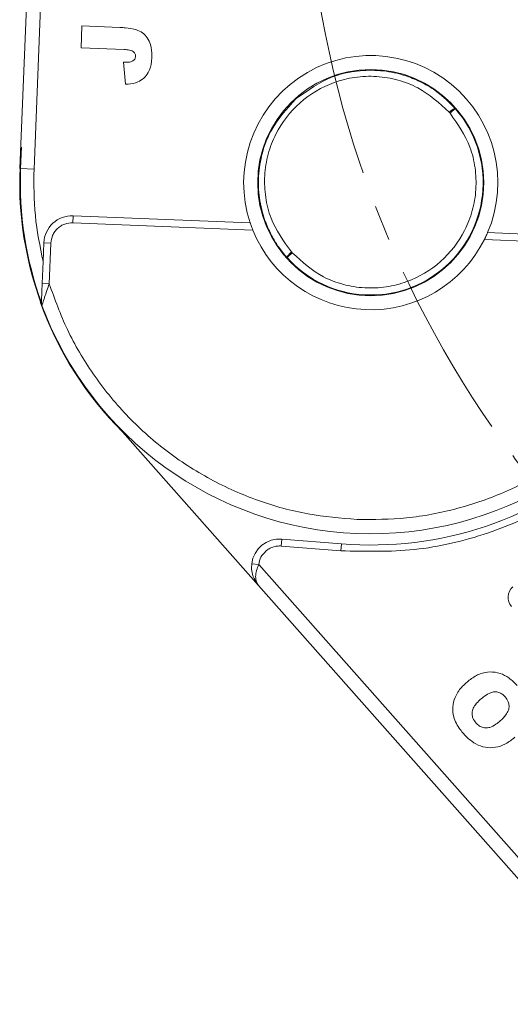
# Model space of a CAD drawing. Header units: millimetres. Extents: x 8853 to 11418, y 45 to 1005.
# Tile 13 of 256: x 9250 to 9285, y 440 to 510. Entities that reach past the tile are written whole.
import ezdxf

# ---------------------------------------------------------------- set-up
doc = ezdxf.new("R2010")
doc.units = ezdxf.units.MM
doc.linetypes.add('CENTERX2', pattern=[20.32, 12.7, -2.54, 2.54, -2.54])

msp = doc.modelspace()

# ---------------------------------------------------------------- linework, layer by layer
at = {"color": 7, "linetype": 'Continuous', "lineweight": 15}
for p, q in [((9251.285, 499.453), (9252.938, 540.352)), ((9251.894, 539.275), (9250.286, 499.493)), ((9254.636, 508.082), (9254.699, 509.639)), ((9254.699, 509.639), (9257.403, 509.529)), ((9257.694, 507.958), (9254.636, 508.082)), ((9257.649, 507.05), (9257.794, 505.484)), ((9280.85, 503.49), (9280.911, 503.421)), ((9281.287, 503.75), (9280.911, 503.421)), ((9250.393, 501.007), (9250.332, 499.491)), ((9251.285, 499.453), (9250.332, 499.491)), ((9254.065, 496.12), (9254.045, 495.621)), ((9254.045, 495.621), (9266.87, 495.102)), ((9254.065, 496.12), (9266.683, 495.61)), ((9283.587, 494.927), (9296.206, 494.417)), ((9251.986, 494.203), (9251.932, 492.867)), ((9251.986, 494.203), (9252.485, 494.183)), ((9283.36, 494.436), (9296.185, 493.917)), ((9252.368, 491.29), (9252.485, 494.183)), ((9269.681, 493.476), (9269.62, 493.545)), ((9251.932, 492.867), (9251.869, 491.311)), ((9269.681, 493.476), (9269.309, 493.142)), ((9251.869, 491.311), (9252.368, 491.29)), ((9257.585, 480.739), (9267.28, 469.792)), ((9268.898, 472.613), (9268.939, 473.111)), ((9273.143, 472.269), (9268.898, 472.613)), ((9273.183, 472.767), (9268.939, 473.111)), ((9273.143, 472.269), (9273.183, 472.767)), ((9267.288, 471.292), (9266.791, 471.35)), ((9294.425, 440.648), (9267.288, 471.292)), ((9267.28, 469.792), (9293.677, 439.985))]:
    msp.add_line(p, q, dxfattribs=at)
msp.add_circle((9275.265, 498.483), 8.05, dxfattribs=at)
at = {"color": 1, "linetype": 'CENTERX2', "lineweight": 13}
msp.add_arc((9345.38, 523.672), 74.781, 111.54621, 243.82451, dxfattribs=at)
at = {"color": 7, "linetype": 'Continuous', "lineweight": 15}
for centre, radius, start, end in [((9275.265, 498.483), 9.05, 336.86224, 198.50848), ((9275.265, 498.483), 8, 221.88305, 41.17303), ((9275.265, 498.483), 25, 174.2068, 200.47327), ((9275.265, 498.483), 24.954, 177.68536, 199.98522), ((9275.265, 498.483), 25.8, 265.37064, 357.68544), ((9253.984, 494.122), 2, 87.68536, 177.68536), ((9275.265, 498.483), 9.05, 201.93623, 333.43449), ((9275.296, 498.448), 25.046, 199.7023, 224.9963), ((9252.313, 489.914), 0.5, 177.68536, 200.47327), ((9275.265, 498.483), 25, 200.47327, 334.89745), ((9268.777, 471.118), 2, 85.37064, 173.33835), ((9286.042, 468.968), 1, 131.52804, 221.52804)]:
    msp.add_arc(centre, radius, start, end, dxfattribs=at)
for points, knots in [([(9257.403, 509.529), (9257.536, 509.522), (9257.929, 509.501), (9258.487, 509.428), (9259.03, 509.173), (9259.378, 508.793), (9259.663, 508.232), (9259.674, 507.773), (9259.681, 507.496)], [0, 0, 0, 0, 0.11362, 0.335894, 0.475067, 0.614217, 0.767404, 1, 1, 1, 1]), ([(9257.694, 507.958), (9257.827, 507.949), (9258.024, 507.936), (9258.262, 507.868), (9258.392, 507.788), (9258.473, 507.686), (9258.509, 507.576), (9258.51, 507.502), (9258.51, 507.467)], [0, 0, 0, 0, 0.372716, 0.548628, 0.683692, 0.793503, 0.903383, 1, 1, 1, 1]), ([(9258.434, 507.24), (9258.382, 507.196), (9258.277, 507.107), (9258.072, 507.058), (9257.863, 507.046), (9257.72, 507.049), (9257.649, 507.05)], [0, 0, 0, 0, 0.243238, 0.486568, 0.742114, 1, 1, 1, 1]), ([(9259.681, 507.496), (9259.673, 507.363), (9259.648, 506.961), (9259.511, 506.388), (9259.124, 505.901), (9258.625, 505.599), (9258.157, 505.502), (9257.857, 505.487), (9257.794, 505.484)], [0, 0, 0, 0, 0.128183, 0.387536, 0.549691, 0.711944, 0.938522, 1, 1, 1, 1]), ([(9258.51, 507.467), (9258.508, 507.437), (9258.504, 507.387), (9258.482, 507.313), (9258.456, 507.267), (9258.437, 507.243), (9258.434, 507.24)], [0, 0, 0, 0, 0.364246, 0.622323, 0.945339, 1, 1, 1, 1]), ([(9269.961, 504.472), (9270.789, 505.062), (9272.059, 505.966), (9273.845, 506.386), (9274.933, 506.491), (9276.012, 506.479), (9276.991, 506.32), (9277.847, 506.062), (9278.386, 505.857), (9279.118, 505.514), (9280.159, 504.888), (9280.87, 504.17), (9281.287, 503.75)], [0, 0, 0, 0, 0.237329, 0.363961, 0.429693, 0.497, 0.620486, 0.664841, 0.710767, 0.758264, 0.858492, 1, 1, 1, 1]), ([(9269.62, 493.545), (9269.064, 494.317), (9268.208, 495.503), (9267.739, 497.437), (9267.661, 498.983), (9267.912, 500.516), (9268.617, 502.36), (9270.11, 504.304), (9272.221, 505.552), (9274.136, 506.029), (9275.689, 506.092), (9277.214, 505.828), (9279.077, 505.129), (9280.151, 504.136), (9280.85, 503.49)], [0, 0, 0, 0, 0.120645, 0.185436, 0.251402, 0.317135, 0.381281, 0.5, 0.618719, 0.682865, 0.748598, 0.814564, 0.879355, 1, 1, 1, 1]), ([(9269.309, 493.142), (9269.106, 493.385), (9268.726, 493.838), (9268.293, 494.538), (9267.981, 495.156), (9267.605, 496.075), (9267.353, 497.082), (9267.259, 498.172), (9267.269, 499.249), (9267.492, 500.581), (9268.226, 502.57), (9269.276, 503.721), (9269.961, 504.472)], [0, 0, 0, 0, 0.076031, 0.141714, 0.197043, 0.242017, 0.379556, 0.443133, 0.503189, 0.636039, 0.762674, 1, 1, 1, 1]), ([(9280.911, 503.421), (9281.455, 502.648), (9282.291, 501.459), (9282.739, 499.537), (9282.804, 498.003), (9282.547, 496.485), (9281.84, 494.657), (9280.357, 492.734), (9278.268, 491.494), (9276.369, 491.013), (9274.83, 490.942), (9273.316, 491.192), (9271.462, 491.868), (9270.383, 492.843), (9269.681, 493.476)], [0, 0, 0, 0, 0.119771, 0.184208, 0.25, 0.315792, 0.380229, 0.5, 0.619771, 0.684208, 0.75, 0.815792, 0.880229, 1, 1, 1, 1]), ([(9280.85, 503.49), (9280.898, 503.531), (9280.972, 503.593), (9281.068, 503.661), (9281.148, 503.713), (9281.216, 503.746), (9281.266, 503.761), (9281.28, 503.754), (9281.287, 503.75)], [0, 0, 0, 0, 0.24166, 0.368694, 0.499829, 0.705384, 0.84166, 1, 1, 1, 1]), ([(9301.544, 497.421), (9301.372, 495.679), (9301.026, 492.159), (9299.176, 487.128), (9296.423, 482.558), (9292.817, 478.664), (9288.516, 475.556), (9283.647, 473.375), (9278.428, 472.147), (9274.892, 472.229), (9273.143, 472.269)], [0, 0, 0, 0, 0.123724, 0.25, 0.376276, 0.5, 0.623724, 0.75, 0.876276, 1, 1, 1, 1]), ([(9252.485, 494.183), (9252.513, 494.37), (9252.556, 494.66), (9252.757, 495.002), (9252.96, 495.232), (9253.206, 495.416), (9253.563, 495.589), (9253.855, 495.608), (9254.045, 495.621)], [0, 0, 0, 0, 0.239443, 0.369607, 0.5, 0.630164, 0.760557, 1, 1, 1, 1]), ([(9266.87, 495.102), (9266.846, 495.163), (9266.798, 495.284), (9266.74, 495.445), (9266.701, 495.559), (9266.685, 495.606), (9266.684, 495.609), (9266.683, 495.61)], [0, 0, 0, 0, 0.238951, 0.478398, 0.703727, 0.911587, 1, 1, 1, 1]), ([(9283.587, 494.927), (9283.585, 494.922), (9283.581, 494.912), (9283.548, 494.836), (9283.498, 494.723), (9283.433, 494.584), (9283.383, 494.484), (9283.36, 494.436)], [0, 0, 0, 0, 0.1954811, 0.3907897, 0.5909181, 0.8035303, 1, 1, 1, 1]), ([(9269.309, 493.142), (9269.306, 493.15), (9269.301, 493.164), (9269.321, 493.212), (9269.363, 493.276), (9269.424, 493.349), (9269.503, 493.436), (9269.574, 493.502), (9269.62, 493.545)], [0, 0, 0, 0, 0.158364, 0.294648, 0.500171, 0.631321, 0.75836, 1, 1, 1, 1]), ([(9251.869, 491.311), (9251.858, 491.051), (9251.843, 490.661), (9251.825, 490.225), (9251.817, 490.031), (9251.814, 489.96), (9251.813, 489.937), (9251.813, 489.935), (9251.813, 489.934)], [0, 0, 0, 0, 0.498425, 0.748704, 0.873574, 0.94108, 0.971006, 1, 1, 1, 1]), ([(9252.368, 491.29), (9252.313, 491.124), (9252.203, 490.791), (9252.066, 490.387), (9251.966, 490.095), (9251.926, 489.977), (9251.907, 489.922)], [0, 0, 0, 0, 0.3333175, 0.6656063, 0.8438925, 1, 1, 1, 1]), ([(9274.296, 474.503), (9273.124, 474.6), (9270.737, 474.799), (9267.212, 475.78), (9263.793, 477.288), (9260.615, 479.348), (9257.798, 481.878), (9255.45, 484.786), (9253.583, 487.932), (9252.768, 490.184), (9252.368, 491.29)], [0, 0, 0, 0, 0.119843, 0.244, 0.371208, 0.5, 0.628792, 0.756, 0.880157, 1, 1, 1, 1]), ([(9251.907, 489.922), (9251.889, 489.869), (9251.854, 489.767), (9251.847, 489.748), (9251.844, 489.739)], [0, 0, 0, 0, 0.522804, 1, 1, 1, 1]), ([(9297.507, 489.466), (9297.019, 488.396), (9296.025, 486.216), (9293.91, 483.231), (9291.335, 480.523), (9288.323, 478.228), (9284.989, 476.432), (9281.459, 475.204), (9277.867, 474.511), (9275.472, 474.505), (9274.296, 474.503)], [0, 0, 0, 0, 0.119843, 0.244, 0.371208, 0.5, 0.628792, 0.756, 0.880157, 1, 1, 1, 1]), ([(9268.898, 472.613), (9268.798, 472.615), (9268.596, 472.62), (9268.3, 472.549), (9268.021, 472.428), (9267.862, 472.303), (9267.783, 472.241)], [0, 0, 0, 0, 0.249887, 0.499995, 0.749887, 1, 1, 1, 1]), ([(9267.28, 469.792), (9267.124, 470.014), (9266.883, 470.359), (9266.768, 470.923), (9266.784, 471.216), (9266.791, 471.35)], [0, 0, 0, 0, 0.498405, 0.772925, 1, 1, 1, 1]), ([(9267.288, 471.292), (9267.231, 471.151), (9267.111, 470.853), (9267.052, 470.428), (9267.099, 470.055), (9267.22, 469.88), (9267.28, 469.792)], [0, 0, 0, 0, 0.234359, 0.498216, 0.748481, 1, 1, 1, 1]), ([(9282.049, 462.862), (9282.151, 462.948), (9282.458, 463.208), (9283.019, 463.537), (9283.764, 463.688), (9284.481, 463.579), (9285.149, 463.233), (9285.499, 462.873), (9285.685, 462.683)], [0, 0, 0, 0, 0.096763, 0.291773, 0.464613, 0.63772, 0.807851, 1, 1, 1, 1]), ([(9281.884, 459.236), (9281.799, 459.338), (9281.497, 459.696), (9281.157, 460.334), (9281.064, 461.149), (9281.247, 461.897), (9281.626, 462.464), (9281.942, 462.761), (9282.049, 462.862)], [0, 0, 0, 0, 0.097263, 0.341984, 0.513045, 0.684302, 0.89238, 1, 1, 1, 1]), ([(9283.063, 461.678), (9283.165, 461.764), (9283.392, 461.956), (9283.734, 462.164), (9284.091, 462.251), (9284.387, 462.206), (9284.645, 462.071), (9284.778, 461.936), (9284.843, 461.87)], [0, 0, 0, 0, 0.195594, 0.436127, 0.579848, 0.724086, 0.864207, 1, 1, 1, 1]), ([(9282.762, 460.008), (9282.68, 460.117), (9282.534, 460.31), (9282.467, 460.657), (9282.519, 461.001), (9282.727, 461.357), (9282.943, 461.564), (9283.063, 461.678)], [0, 0, 0, 0, 0.209846, 0.372333, 0.535081, 0.742489, 1, 1, 1, 1]), ([(9284.843, 461.87), (9284.925, 461.76), (9285.068, 461.569), (9285.131, 461.229), (9285.079, 460.894), (9284.861, 460.521), (9284.628, 460.299), (9284.49, 460.167)], [0, 0, 0, 0, 0.204761, 0.357913, 0.511037, 0.711107, 1, 1, 1, 1]), ([(9284.49, 460.167), (9284.388, 460.081), (9284.161, 459.892), (9283.804, 459.697), (9283.433, 459.648), (9283.128, 459.718), (9282.906, 459.857), (9282.799, 459.97), (9282.762, 460.008)], [0, 0, 0, 0, 0.203596, 0.451902, 0.607587, 0.763348, 0.919516, 1, 1, 1, 1]), ([(9285.524, 459), (9285.421, 458.915), (9285.113, 458.656), (9284.54, 458.344), (9283.791, 458.211), (9283.075, 458.338), (9282.417, 458.693), (9282.068, 459.049), (9281.884, 459.236)], [0, 0, 0, 0, 0.096905, 0.2925, 0.46579, 0.639193, 0.810645, 1, 1, 1, 1])]:
    msp.add_open_spline(points, degree=3, knots=knots, dxfattribs=at)
for points in [[(9251.285, 499.453), (9251.279, 498.344), (9251.266, 496.126), (9251.71, 493.953), (9251.932, 492.867)], [(9267.783, 472.241), (9267.657, 472.105), (9267.404, 471.835), (9267.326, 471.473), (9267.288, 471.292)]]:
    msp.add_open_spline(points, degree=3, dxfattribs=at)

doc.saveas('drawing.dxf')
